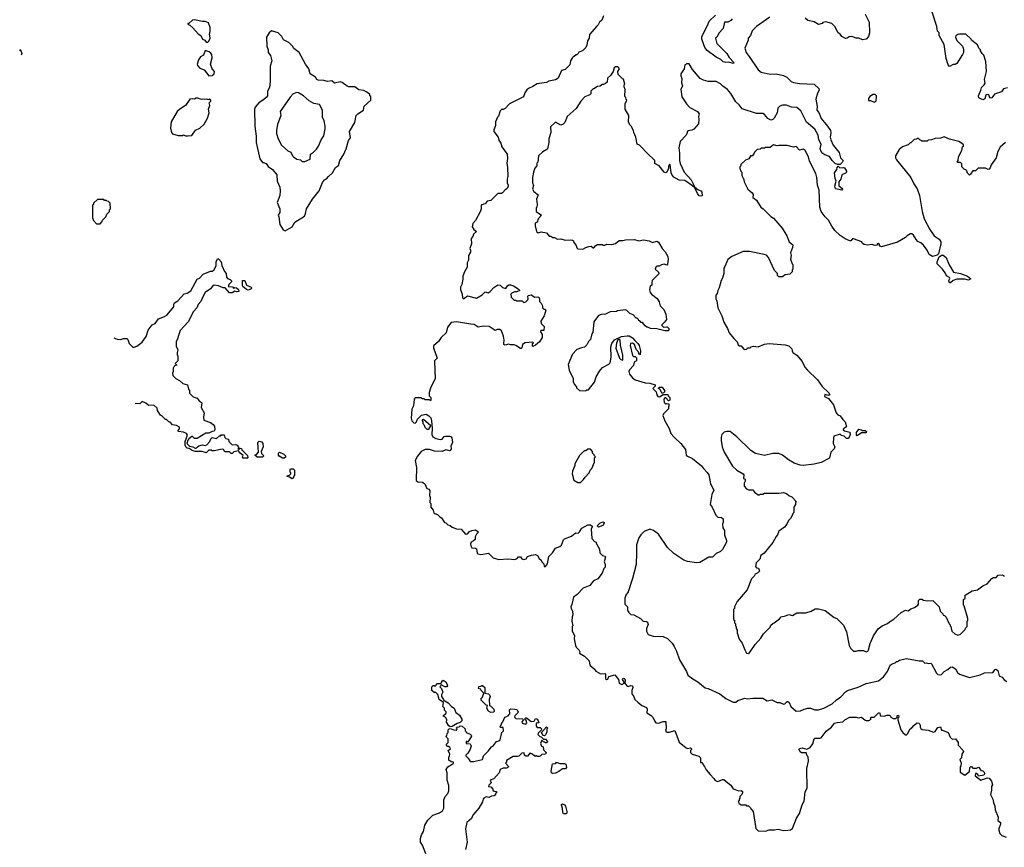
# Model space of a CAD drawing. Extents: x 2239805 to 2396427, y 665731 to 772158.
# Tile 2 of 256: x 2253350 to 2264314, y 686758 to 695971. Entities that reach past the tile are written whole.
import ezdxf

# ---------------------------------------------------------------- set-up
doc = ezdxf.new("R2010")
doc.units = 0

msp = doc.modelspace()

# ---------------------------------------------------------------- linework, layer by layer
at = {"layer": '0CON05XD'}
for points in [[(2259852, 696015), (2259832, 695965), (2259808, 695945), (2259792, 695915), (2259775, 695898), (2259694, 695806), (2259690, 695765), (2259672, 695735), (2259667, 695687), (2259655, 695662), (2259616, 695624), (2259575, 695610), (2259570, 695595), (2259555, 695580), (2259545, 695580), (2259525, 695560), (2259515, 695560), (2259505, 695550), (2259482, 695515), (2259475, 695470), (2259425, 695418), (2259384, 695406), (2259345, 695322), (2259315, 695303), (2259243, 695287), (2259217, 695273), (2259113, 695257), (2259064, 695226), (2259015, 695207), (2258998, 695192), (2258975, 695158), (2258959, 695111), (2258806, 695034), (2258755, 694982), (2258735, 694970), (2258715, 694970), (2258700, 694955), (2258682, 694898), (2258670, 694885), (2258650, 694835), (2258648, 694795), (2258628, 694745), (2258630, 694725), (2258677, 694665), (2258685, 694630), (2258707, 694595), (2258720, 694555), (2258778, 694475), (2258782, 694425), (2258773, 694375), (2258783, 694325), (2258784, 694226), (2258777, 694195), (2258780, 694155), (2258789, 694129), (2258788, 694115), (2258775, 694090), (2258755, 694078), (2258726, 694044), (2258715, 694037), (2258674, 694036), (2258595, 693960), (2258555, 693950), (2258535, 693920), (2258513, 693917), (2258490, 693905), (2258490, 693865), (2258481, 693839), (2258426, 693734), (2258396, 693704), (2258390, 693665), (2258408, 693635), (2258438, 693615), (2258405, 693582), (2258395, 693558), (2258377, 693535), (2258380, 693475), (2258362, 693425), (2258370, 693405), (2258369, 693385), (2258347, 693345), (2258348, 693295), (2258332, 693265), (2258333, 693215), (2258303, 693165), (2258283, 693115), (2258286, 693084), (2258272, 693025), (2258258, 692995), (2258257, 692967), (2258278, 692915), (2258280, 692875), (2258293, 692863), (2258335, 692896), (2258435, 692871), (2258501, 692909), (2258535, 692940), (2258565, 692932), (2258590, 692945), (2258631, 692989), (2258675, 693018), (2258700, 693015), (2258725, 692990), (2258765, 692980), (2258781, 693009), (2258795, 693019), (2258815, 693021), (2258848, 693008), (2258900, 692975), (2258920, 692955), (2258885, 692942), (2258865, 692942), (2258835, 692930), (2258820, 692915), (2258822, 692882), (2258855, 692850), (2258875, 692850), (2258885, 692840), (2258945, 692840), (2258965, 692822), (2258985, 692830), (2259007, 692853), (2259012, 692865), (2259010, 692895), (2259015, 692900), (2259045, 692908), (2259085, 692882), (2259115, 692887), (2259132, 692882), (2259140, 692865), (2259140, 692835), (2259157, 692817), (2259170, 692785), (2259172, 692762), (2259185, 692750), (2259198, 692748), (2259207, 692737), (2259190, 692675), (2259152, 692615), (2259155, 692590), (2259190, 692555), (2259188, 692512), (2259155, 692510), (2259150, 692505), (2259150, 692495), (2259167, 692467), (2259168, 692435), (2259137, 692385), (2259095, 692348), (2259065, 692332), (2259060, 692335), (2259060, 692365), (2259070, 692375), (2259065, 692380), (2258977, 692373), (2258948, 692355), (2258942, 692318), (2258935, 692310), (2258925, 692310), (2258875, 692343), (2258855, 692350), (2258815, 692352), (2258795, 692360), (2258755, 692348), (2258742, 692355), (2258740, 692365), (2258744, 692405), (2258739, 692449), (2258716, 692506), (2258695, 692522), (2258665, 692522), (2258643, 692513), (2258576, 692556), (2258515, 692560), (2258455, 692547), (2258409, 692579), (2258375, 692580), (2258215, 692606), (2258155, 692600), (2258113, 692547), (2258098, 692485), (2258042, 692435), (2258013, 692387), (2257958, 692342), (2257958, 692318), (2257998, 692205), (2257970, 692175), (2257968, 692165), (2257978, 691975), (2257925, 691870), (2257908, 691822), (2257910, 691785), (2257927, 691767), (2257930, 691735), (2257925, 691730), (2257915, 691740), (2257865, 691740), (2257855, 691750), (2257835, 691750), (2257815, 691760), (2257755, 691760), (2257742, 691745), (2257736, 691674), (2257718, 691635), (2257708, 691535), (2257717, 691507), (2257740, 691485), (2257755, 691480), (2257770, 691495), (2257780, 691525), (2257825, 691570), (2257875, 691580), (2257905, 691562), (2257928, 691538), (2257936, 691506), (2257942, 691425), (2257938, 691355), (2257949, 691329), (2257985, 691308), (2258035, 691297), (2258055, 691302), (2258075, 691330), (2258090, 691335), (2258135, 691336), (2258156, 691326), (2258163, 691315), (2258168, 691265), (2258152, 691225), (2258153, 691195), (2258147, 691175), (2258135, 691170), (2258095, 691182), (2258055, 691164), (2257968, 691168), (2257915, 691188), (2257865, 691188), (2257822, 691165), (2257779, 691111), (2257753, 691065), (2257768, 690985), (2257763, 690843), (2257785, 690828), (2257835, 690823), (2257862, 690805), (2257882, 690752), (2257908, 690745), (2257917, 690725), (2257912, 690675), (2257922, 690655), (2257918, 690598), (2257930, 690585), (2257930, 690545), (2257955, 690510), (2257963, 690483), (2257973, 690473), (2258004, 690464), (2258027, 690437), (2258048, 690425), (2258082, 690372), (2258095, 690370), (2258118, 690348), (2258145, 690340), (2258165, 690320), (2258215, 690302), (2258265, 690298), (2258315, 690242), (2258335, 690248), (2258358, 690275), (2258385, 690286), (2258425, 690291), (2258452, 690275), (2258460, 690265), (2258437, 690243), (2258422, 690215), (2258422, 690185), (2258405, 690168), (2258377, 690153), (2258370, 690135), (2258372, 690115), (2258385, 690092), (2258427, 690087), (2258435, 690080), (2258443, 690033), (2258450, 690025), (2258485, 690018), (2258572, 690032), (2258622, 689982), (2258685, 689960), (2258785, 689968), (2258865, 689962), (2258888, 689972), (2258905, 689990), (2258925, 689990), (2258941, 689971), (2258965, 689960), (2258989, 689971), (2259006, 689994), (2259049, 690011), (2259095, 690018), (2259115, 690008), (2259134, 689974), (2259158, 689955), (2259166, 689936), (2259188, 689915), (2259192, 689885), (2259205, 689882), (2259228, 689915), (2259242, 689995), (2259282, 690035), (2259315, 690088), (2259364, 690106), (2259385, 690122), (2259405, 690180), (2259415, 690192), (2259495, 690220), (2259520, 690245), (2259543, 690257), (2259570, 690255), (2259585, 690268), (2259610, 690310), (2259675, 690348), (2259707, 690347), (2259728, 690328), (2259712, 690305), (2259720, 690195), (2259752, 690162), (2259770, 690155), (2259770, 690145), (2259807, 690075), (2259810, 690035), (2259840, 690005), (2259865, 690000), (2259872, 689992), (2259858, 689935), (2259870, 689905), (2259870, 689875), (2259855, 689860), (2259835, 689810), (2259788, 689745), (2259740, 689725), (2259699, 689671), (2259625, 689641), (2259558, 689572), (2259517, 689543), (2259499, 689461), (2259488, 689435), (2259490, 689415), (2259506, 689386), (2259509, 689345), (2259502, 689325)], [(2261285, 695982), (2261269, 695961), (2261235, 695944), (2261197, 695943), (2261184, 695875), (2261139, 695825), (2261113, 695777), (2261098, 695765), (2261112, 695705), (2261225, 695594), (2261252, 695552), (2261302, 695495), (2261295, 695484), (2261245, 695500), (2261214, 695496), (2261185, 695501), (2261158, 695528), (2261106, 695555), (2261005, 695630), (2260981, 695661), (2260947, 695755), (2260947, 695785), (2261014, 695915), (2261029, 695955), (2261099, 696021)], [(2262763, 696033), (2262808, 695945), (2262813, 695825), (2262800, 695785), (2262774, 695756), (2262735, 695747), (2262695, 695766), (2262665, 695767), (2262615, 695784), (2262585, 695779), (2262565, 695764), (2262545, 695763), (2262504, 695784), (2262485, 695812), (2262464, 695824), (2262426, 695896), (2262395, 695928), (2262325, 695946), (2262295, 695940), (2262285, 695930), (2262245, 695918), (2262197, 695947), (2262125, 695962), (2262095, 695988)], [(2264349, 695211), (2264305, 695202), (2264281, 695169), (2264206, 695144), (2264175, 695102), (2264165, 695098), (2264152, 695102), (2264143, 695133), (2264115, 695138), (2264108, 695132), (2264098, 695092), (2264075, 695078), (2264031, 695101), (2264027, 695125), (2264054, 695186), (2264060, 695215), (2264090, 695245), (2264100, 695265), (2264093, 695305), (2264114, 695395), (2264110, 695505), (2264086, 695576), (2264068, 695595), (2264050, 695625), (2264050, 695635), (2264030, 695655), (2264015, 695690), (2263970, 695725), (2263950, 695745), (2263946, 695756), (2263885, 695810), (2263815, 695812), (2263795, 695808), (2263775, 695790), (2263772, 695775), (2263785, 695740), (2263848, 695675), (2263858, 695645), (2263858, 695605), (2263847, 695583), (2263786, 695484), (2263767, 695473), (2263745, 695472), (2263705, 695452), (2263688, 695468), (2263665, 695540), (2263644, 695695), (2263590, 695795), (2263587, 695825), (2263572, 695845), (2263562, 695895), (2263512, 696055)], [(2255445, 695720), (2255457, 695733), (2255470, 695765), (2255462, 695815), (2255472, 695838), (2255472, 695885), (2255452, 695935), (2255415, 695952), (2255385, 695950), (2255295, 695970), (2255273, 695967), (2255235, 695930), (2255222, 695928), (2255222, 695922), (2255245, 695910), (2255279, 695879), (2255338, 695815), (2255368, 695795), (2255384, 695754), (2255410, 695745), (2255425, 695720), (2255445, 695720)], [(2261702, 695998), (2261553, 695897), (2261505, 695848), (2261487, 695795), (2261460, 695765), (2261463, 695745), (2261424, 695655), (2261439, 695605), (2261473, 695563), (2261574, 695414), (2261606, 695386), (2261705, 695364), (2261775, 695368), (2261855, 695350), (2261892, 695332), (2261940, 695285), (2261965, 695272), (2262035, 695260), (2262195, 695254), (2262250, 695205), (2262251, 695185), (2262234, 695155), (2262214, 695085), (2262231, 695005), (2262226, 694965), (2262248, 694938), (2262275, 694871), (2262347, 694787), (2262377, 694737), (2262384, 694715), (2262376, 694665), (2262381, 694635), (2262410, 694575), (2262475, 694493), (2262490, 694435), (2262518, 694405), (2262510, 694380), (2262485, 694358), (2262458, 694358), (2262432, 694372), (2262396, 694405), (2262368, 694448), (2262316, 694466), (2262295, 694480), (2262275, 694504), (2262263, 694535), (2262276, 694586), (2262247, 694635), (2262241, 694685), (2262205, 694753), (2262111, 694831), (2262050, 694955), (2262005, 694992), (2261945, 694998), (2261890, 695020), (2261845, 695018), (2261815, 695008), (2261794, 694985), (2261784, 694935), (2261751, 694875), (2261735, 694860), (2261715, 694854), (2261682, 694872), (2261645, 694916), (2261625, 694928), (2261555, 694928), (2261395, 694978), (2261363, 695023), (2261325, 695056), (2261268, 695148)], [(2256305, 693622), (2256383, 693665), (2256414, 693716), (2256521, 693785), (2256534, 693815), (2256544, 693865), (2256609, 693975), (2256683, 694065), (2256723, 694157), (2256745, 694187), (2256765, 694198), (2256787, 694225), (2256833, 694265), (2256866, 694324), (2256901, 694349), (2256916, 694404), (2256955, 694468), (2256987, 694535), (2257011, 694625), (2257032, 694655), (2257024, 694725), (2257083, 694825), (2257096, 694904), (2257115, 694924), (2257180, 694965), (2257185, 695010), (2257260, 695075), (2257260, 695115), (2257250, 695125), (2257248, 695138), (2257228, 695158), (2257207, 695167), (2257182, 695182), (2257125, 695192), (2257082, 695222), (2257015, 695223), (2256995, 695230), (2256941, 695271), (2256919, 695279), (2256855, 695263), (2256825, 695292), (2256776, 695284), (2256735, 695296), (2256675, 695298), (2256660, 695305), (2256643, 695333), (2256585, 695370), (2256568, 695425), (2256531, 695475), (2256463, 695605), (2256401, 695651), (2256387, 695675), (2256347, 695717), (2256287, 695747), (2256268, 695785), (2256230, 695825), (2256155, 695848), (2256127, 695825), (2256098, 695775), (2256103, 695675), (2256116, 695635), (2256117, 695607), (2256144, 695574), (2256156, 695515), (2256140, 695455), (2256139, 695285), (2256132, 695215), (2256111, 695175), (2256108, 695125), (2256095, 695104), (2256065, 695080), (2256013, 695045), (2255973, 694997), (2255966, 694975), (2255967, 694787), (2255984, 694675), (2255984, 694605), (2256023, 694423), (2256055, 694380), (2256065, 694382), (2256095, 694372), (2256118, 694338), (2256165, 694302), (2256213, 694245), (2256217, 694173), (2256246, 694106), (2256250, 694065), (2256247, 694015), (2256218, 693935), (2256246, 693865), (2256248, 693845), (2256246, 693824), (2256228, 693795), (2256237, 693775), (2256245, 693690), (2256282, 693632), (2256305, 693622)], [(2253350, 695630), (2253355, 695640), (2253360, 695635), (2253372, 695595), (2253368, 695576)], [(2255455, 695348), (2255495, 695350), (2255515, 695370), (2255520, 695395), (2255494, 695424), (2255476, 695475), (2255492, 695545), (2255489, 695579), (2255479, 695599), (2255460, 695615), (2255415, 695630), (2255398, 695575), (2255365, 695558), (2255342, 695525), (2255328, 695475), (2255331, 695461), (2255355, 695432), (2255403, 695413), (2255455, 695348)], [(2261268, 695148), (2261232, 695195), (2261181, 695231), (2261155, 695258), (2261105, 695282), (2261015, 695284), (2260965, 695297), (2260928, 695315), (2260842, 695415), (2260805, 695480), (2260775, 695480), (2260765, 695470), (2260755, 695470), (2260748, 695425), (2260713, 695367), (2260712, 695345), (2260722, 695315), (2260718, 695268), (2260730, 695235), (2260712, 695195), (2260723, 695113), (2260774, 695034), (2260814, 694994), (2260898, 694948), (2260918, 694925), (2260908, 694895), (2260912, 694865), (2260908, 694812), (2260857, 694753), (2260835, 694742), (2260790, 694735), (2260772, 694685), (2260703, 694617), (2260690, 694545), (2260698, 694485), (2260698, 694405), (2260705, 694370), (2260750, 694275), (2260827, 694187), (2260868, 694108), (2260902, 694082), (2260935, 694067), (2260945, 694050), (2260949, 694011), (2260935, 694006), (2260915, 694012), (2260896, 694035), (2260868, 694098), (2260841, 694121), (2260755, 694182), (2260693, 694183), (2260635, 694218), (2260615, 694242), (2260606, 694265), (2260595, 694360), (2260585, 694360), (2260575, 694340), (2260573, 694315), (2260558, 694275), (2260545, 694268), (2260525, 694272), (2260470, 694345), (2260422, 694372), (2260422, 694402), (2260409, 694419), (2260351, 694471), (2260250, 694575), (2260227, 694587), (2260210, 694665), (2260187, 694715), (2260186, 694736), (2260160, 694785), (2260145, 694800), (2260130, 694835), (2260132, 694905), (2260092, 694975), (2260092, 695035), (2260110, 695075), (2260103, 695083), (2260100, 695105), (2260090, 695115), (2260092, 695195), (2260080, 695225), (2260080, 695245), (2260090, 695255), (2260075, 695310), (2260062, 695312), (2260013, 695363), (2260010, 695395), (2260028, 695425), (2260018, 695438), (2260007, 695447), (2259985, 695448), (2259970, 695435), (2259960, 695395), (2259929, 695351), (2259895, 695320), (2259890, 695275), (2259875, 695260), (2259852, 695248), (2259835, 695248), (2259815, 695232), (2259785, 695228), (2259745, 695200), (2259735, 695200), (2259710, 695175), (2259710, 695145), (2259700, 695135), (2259642, 695112), (2259598, 695065), (2259546, 694984), (2259448, 694895), (2259420, 694825), (2259403, 694807), (2259375, 694798), (2259315, 694830), (2259262, 694778), (2259263, 694715), (2259242, 694645), (2259242, 694605), (2259228, 694535), (2259220, 694525), (2259175, 694502), (2259128, 694455), (2259120, 694385), (2259110, 694375), (2259110, 694345), (2259085, 694320), (2259070, 694275), (2259060, 694215), (2259062, 694155), (2259070, 694125), (2259062, 694085), (2259075, 694058), (2259122, 694022), (2259103, 693973), (2259112, 693915), (2259110, 693885), (2259102, 693875), (2259102, 693835), (2259162, 693795), (2259122, 693755), (2259113, 693717), (2259090, 693705), (2259090, 693675), (2259104, 693614), (2259125, 693600), (2259155, 693608), (2259215, 693600), (2259245, 693560), (2259265, 693560), (2259285, 693548), (2259305, 693548), (2259337, 693527), (2259375, 693530), (2259425, 693518), (2259485, 693522), (2259507, 693517), (2259518, 693508), (2259522, 693492), (2259547, 693457), (2259555, 693430), (2259565, 693422), (2259622, 693418), (2259653, 693437), (2259688, 693448), (2259715, 693450), (2259735, 693430), (2259745, 693430), (2259764, 693456), (2259785, 693470), (2259835, 693470), (2259845, 693460), (2259865, 693460), (2259887, 693473), (2259945, 693468), (2259985, 693480), (2260025, 693514), (2260065, 693512), (2260095, 693520), (2260195, 693524), (2260245, 693509), (2260295, 693519), (2260360, 693510), (2260395, 693492), (2260445, 693504), (2260464, 693494), (2260504, 693425), (2260538, 693388), (2260569, 693335), (2260571, 693305), (2260562, 693248), (2260555, 693240), (2260525, 693248), (2260498, 693242), (2260472, 693228), (2260445, 693228), (2260432, 693215), (2260428, 693195), (2260465, 693160), (2260467, 693143), (2260394, 693066), (2260388, 693045), (2260390, 693015), (2260370, 693005), (2260364, 692965), (2260372, 692935), (2260385, 692917), (2260448, 692868), (2260470, 692830), (2260481, 692785), (2260521, 692745), (2260545, 692692), (2260552, 692635), (2260532, 692605), (2260500, 692575), (2260500, 692565), (2260518, 692548), (2260555, 692552), (2260565, 692548), (2260577, 692535), (2260580, 692515), (2260572, 692508), (2260535, 692508), (2260445, 692528), (2260375, 692532), (2260345, 692550), (2260335, 692550), (2260314, 692564), (2260285, 692600), (2260272, 692602), (2260255, 692620), (2260245, 692620), (2260240, 692635), (2260225, 692650), (2260215, 692650), (2260180, 692685), (2260145, 692702), (2260110, 692735), (2260095, 692740), (2260005, 692730), (2259995, 692722), (2259925, 692718), (2259875, 692692), (2259825, 692690), (2259795, 692680), (2259743, 692607), (2259732, 692488), (2259722, 692475), (2259705, 692410), (2259685, 692390), (2259665, 692350), (2259640, 692325), (2259605, 692320), (2259555, 692298), (2259504, 692246), (2259458, 692132), (2259468, 692068), (2259512, 691975), (2259512, 691945), (2259523, 691913), (2259550, 691885), (2259552, 691872), (2259582, 691842), (2259655, 691840), (2259665, 691850), (2259685, 691850), (2259750, 691935), (2259768, 691995), (2259805, 692060), (2259841, 692099), (2259910, 692135), (2259925, 692150), (2259937, 692215), (2259931, 692329), (2259944, 692366), (2259974, 692406), (2260050, 692445), (2260115, 692453), (2260135, 692450), (2260175, 692428), (2260199, 692399), (2260235, 692368), (2260247, 692345), (2260262, 692285), (2260260, 692245), (2260252, 692242), (2260237, 692277), (2260215, 692300), (2260196, 692356), (2260175, 692372), (2260153, 692367), (2260147, 692345), (2260174, 692234), (2260185, 692220), (2260205, 692220), (2260218, 692208), (2260220, 692175), (2260192, 692158), (2260185, 692120), (2260140, 692075), (2260132, 692055), (2260140, 692025), (2260172, 691985), (2260205, 691963), (2260315, 691927), (2260365, 691923), (2260428, 691908), (2260427, 691893), (2260400, 691865), (2260437, 691827), (2260444, 691794), (2260455, 691778), (2260476, 691774), (2260515, 691800), (2260568, 691798), (2260572, 691782), (2260588, 691765), (2260590, 691735), (2260575, 691730), (2260545, 691760), (2260535, 691760), (2260522, 691745), (2260528, 691708), (2260540, 691695), (2260547, 691693), (2260555, 691700), (2260580, 691695), (2260575, 691640), (2260520, 691585), (2260512, 691565), (2260533, 691505), (2260581, 691421), (2260602, 691365), (2260641, 691321), (2260712, 691255), (2260763, 691185), (2260773, 691123), (2260785, 691112), (2260842, 691085), (2260882, 691052), (2260944, 691005), (2260963, 690973), (2261005, 690932), (2261024, 690904), (2261044, 690805), (2261078, 690735), (2261059, 690685), (2261038, 690575), (2261060, 690545), (2261100, 690455), (2261125, 690433), (2261165, 690428), (2261182, 690415), (2261183, 690377), (2261177, 690355), (2261180, 690315), (2261200, 690285), (2261197, 690235), (2261220, 690175), (2261220, 690155), (2261176, 690074), (2261155, 690052), (2261105, 690028), (2261065, 689988), (2261025, 689987), (2260925, 689928), (2260885, 689923), (2260785, 689940), (2260744, 689954), (2260635, 690028), (2260562, 690095), (2260463, 690243), (2260406, 690286), (2260365, 690298), (2260305, 690272), (2260268, 690235), (2260246, 690204), (2260220, 690125), (2260217, 690035), (2260213, 689905), (2260175, 689750), (2260125, 689600), (2260100, 689565), (2260088, 689532), (2260090, 689465), (2260120, 689435), (2260120, 689395), (2260130, 689385), (2260130, 689375), (2260155, 689350), (2260187, 689347), (2260264, 689304), (2260294, 689274), (2260325, 689272), (2260342, 689265), (2260347, 689237), (2260330, 689195), (2260328, 689165), (2260350, 689125), (2260405, 689108), (2260516, 689106), (2260563, 689083), (2260615, 689030), (2260638, 688995), (2260665, 688940), (2260697, 688845), (2260776, 688716), (2260790, 688675), (2260845, 688632), (2260901, 688601), (2260984, 688534), (2261015, 688527), (2261146, 688466), (2261214, 688414), (2261295, 688373), (2261325, 688372), (2261348, 688392), (2261425, 688417), (2261455, 688412), (2261515, 688418), (2261625, 688418), (2261675, 688388), (2261725, 688398), (2261785, 688370), (2261815, 688370), (2261855, 688350), (2261870, 688355), (2261895, 688380), (2261905, 688380), (2261918, 688368), (2261938, 688325), (2261995, 688272), (2262045, 688278), (2262084, 688296), (2262125, 688308), (2262155, 688308), (2262205, 688288), (2262245, 688288), (2262305, 688308), (2262398, 688355), (2262445, 688400), (2262495, 688434), (2262545, 688489), (2262567, 688503), (2262685, 688539), (2262777, 688583), (2262915, 688610), (2262967, 688655), (2263014, 688715), (2263043, 688785), (2263065, 688801), (2263098, 688812), (2263113, 688827), (2263125, 688828), (2263148, 688842), (2263225, 688858), (2263367, 688833)], [(2256525, 694391), (2256585, 694420), (2256590, 694475), (2256623, 694497), (2256655, 694530), (2256678, 694565), (2256706, 694634), (2256735, 694680), (2256752, 694755), (2256752, 694785), (2256742, 694845), (2256722, 694885), (2256720, 694965), (2256688, 695028), (2256625, 695038), (2256575, 695068), (2256512, 695125), (2256455, 695157), (2256435, 695160), (2256395, 695147), (2256360, 695110), (2256252, 694948), (2256257, 694905), (2256219, 694805), (2256208, 694742), (2256209, 694705), (2256227, 694645), (2256266, 694576), (2256335, 694513), (2256368, 694498), (2256386, 694456), (2256398, 694445), (2256435, 694420), (2256475, 694410), (2256494, 694394), (2256525, 694391)], [(2262865, 695053), (2262888, 695065), (2262892, 695122), (2262875, 695140), (2262853, 695137), (2262815, 695118), (2262800, 695095), (2262802, 695072), (2262825, 695070), (2262865, 695053)], [(2255225, 694677), (2255265, 694683), (2255308, 694742), (2255356, 694764), (2255405, 694808), (2255442, 694875), (2255460, 694935), (2255452, 694975), (2255468, 695015), (2255460, 695045), (2255480, 695065), (2255480, 695075), (2255465, 695090), (2255455, 695080), (2255435, 695088), (2255405, 695082), (2255385, 695088), (2255375, 695082), (2255335, 695098), (2255315, 695098), (2255295, 695088), (2255275, 695092), (2255245, 695088), (2255195, 695017), (2255132, 694975), (2255105, 694948), (2255036, 694835), (2255030, 694765), (2255042, 694715), (2255052, 694702), (2255115, 694683), (2255165, 694682), (2255175, 694688), (2255198, 694678), (2255225, 694677)], [(2264327, 694603), (2264267, 694553), (2264242, 694505), (2264222, 694435), (2264168, 694355), (2264158, 694322), (2264145, 694308), (2264133, 694303), (2264105, 694320), (2264023, 694317), (2263995, 694290), (2263965, 694290), (2263939, 694251), (2263925, 694240), (2263903, 694263), (2263895, 694290), (2263885, 694300), (2263872, 694302), (2263842, 694332), (2263840, 694365), (2263825, 694380), (2263795, 694380), (2263790, 694385), (2263800, 694405), (2263804, 694446), (2263842, 694515), (2263850, 694555), (2263860, 694565), (2263858, 694578), (2263838, 694598), (2263807, 694617), (2263703, 694643), (2263645, 694668), (2263605, 694652), (2263545, 694648), (2263505, 694632), (2263465, 694630), (2263455, 694620), (2263395, 694620), (2263388, 694628), (2263372, 694632), (2263358, 694648), (2263345, 694650), (2263335, 694640), (2263312, 694638), (2263275, 694600), (2263265, 694600), (2263245, 694580), (2263180, 694555), (2263144, 694526), (2263102, 694455), (2263102, 694435), (2263115, 694410), (2263272, 694215), (2263308, 694145), (2263345, 694090), (2263370, 694015), (2263398, 693835), (2263423, 693755), (2263484, 693634), (2263533, 693565), (2263587, 693527), (2263607, 693497), (2263608, 693475), (2263582, 693365), (2263565, 693348), (2263515, 693334), (2263477, 693357), (2263456, 693405), (2263415, 693463), (2263386, 693486), (2263351, 693501), (2263334, 693524), (2263303, 693573), (2263286, 693586), (2263271, 693589), (2263234, 693566), (2263215, 693548), (2263124, 693496), (2262945, 693444), (2262931, 693451), (2262920, 693465), (2262926, 693476), (2262915, 693480), (2262900, 693475), (2262898, 693462), (2262875, 693458), (2262835, 693468), (2262795, 693460), (2262755, 693468), (2262735, 693480), (2262728, 693498), (2262635, 693532), (2262625, 693530), (2262605, 693508), (2262595, 693508), (2262542, 693532), (2262485, 693568), (2262428, 693625), (2262392, 693672), (2262355, 693738), (2262318, 693775), (2262276, 693836), (2262261, 693885), (2262253, 694075), (2262235, 694130), (2262226, 694215), (2262215, 694260), (2262146, 694396), (2262132, 694445), (2262098, 694515), (2262075, 694530), (2262035, 694520), (2261995, 694558), (2261965, 694552), (2261895, 694572), (2261805, 694570), (2261785, 694568), (2261745, 694578), (2261705, 694550), (2261655, 694550), (2261645, 694540), (2261605, 694540), (2261595, 694530), (2261562, 694528), (2261532, 694498), (2261530, 694485), (2261508, 694452), (2261492, 694458), (2261468, 694422), (2261432, 694408), (2261382, 694358), (2261380, 694345), (2261370, 694335), (2261370, 694315), (2261380, 694285), (2261390, 694275), (2261390, 694235), (2261412, 694192), (2261418, 694165), (2261458, 694085), (2261508, 694045), (2261518, 694025), (2261515, 693990), (2261553, 693963), (2261604, 693884), (2261630, 693865), (2261715, 693782), (2261745, 693762), (2261842, 693652), (2261892, 693565), (2261919, 693499), (2261958, 693465), (2261957, 693435), (2261932, 693375), (2261940, 693345), (2261932, 693305), (2261950, 693255), (2261960, 693245), (2261960, 693195), (2261950, 693185), (2261950, 693165), (2261925, 693140), (2261875, 693130), (2261845, 693110), (2261805, 693110), (2261790, 693125), (2261790, 693145), (2261755, 693180), (2261688, 693325), (2261665, 693348), (2261639, 693359), (2261475, 693392), (2261405, 693392), (2261280, 693335), (2261235, 693300), (2261202, 693222)], [(2262505, 694072), (2262435, 694090), (2262427, 694117), (2262442, 694175), (2262432, 694205), (2262424, 694266), (2262450, 694305), (2262453, 694327), (2262465, 694340), (2262483, 694323), (2262524, 694326), (2262535, 694321), (2262556, 694285), (2262556, 694274), (2262545, 694261), (2262504, 694246), (2262493, 694195), (2262472, 694165), (2262473, 694123), (2262506, 694095), (2262512, 694085), (2262505, 694072)], [(2254245, 693700), (2254270, 693725), (2254272, 693738), (2254310, 693775), (2254322, 693808), (2254350, 693835), (2254350, 693855), (2254360, 693865), (2254358, 693928), (2254338, 693948), (2254322, 693952), (2254315, 693960), (2254295, 693960), (2254285, 693970), (2254215, 693970), (2254172, 693928), (2254170, 693915), (2254160, 693905), (2254160, 693765), (2254170, 693735), (2254205, 693700), (2254245, 693700)], [(2254397, 692431), (2254434, 692414), (2254475, 692412), (2254505, 692422), (2254542, 692422), (2254555, 692410), (2254570, 692365), (2254610, 692325), (2254626, 692324), (2254655, 692338), (2254715, 692380), (2254758, 692445), (2254780, 692515), (2254825, 692573), (2254860, 692590), (2254895, 692642), (2254964, 692666), (2254987, 692683), (2255066, 692774), (2255067, 692803), (2255075, 692818), (2255110, 692840), (2255182, 692918), (2255215, 692928), (2255255, 692952), (2255328, 693082), (2255352, 693095), (2255393, 693137), (2255475, 693172), (2255495, 693172), (2255515, 693188), (2255537, 693235), (2255537, 693275), (2255552, 693308), (2255565, 693310), (2255592, 693275), (2255600, 693235), (2255629, 693169), (2255648, 693145), (2255652, 693105), (2255665, 693090), (2255695, 693080), (2255710, 693065), (2255708, 693052), (2255680, 693025), (2255672, 693002), (2255718, 692998), (2255735, 692980), (2255745, 692990), (2255765, 692988), (2255787, 692967), (2255790, 692945), (2255765, 692940), (2255745, 692950), (2255715, 692932), (2255685, 692930), (2255638, 692988), (2255615, 692988), (2255565, 693008), (2255515, 693014), (2255497, 693005), (2255473, 692975), (2255417, 692935), (2255391, 692885), (2255366, 692835), (2255338, 692802), (2255322, 692765), (2255287, 692723), (2255225, 692607), (2255138, 692512), (2255113, 692445), (2255112, 692425), (2255093, 692385), (2255092, 692335), (2255112, 692295), (2255102, 692265), (2255102, 692245), (2255112, 692225), (2255110, 692175), (2255080, 692145), (2255100, 692125), (2255072, 692118), (2255068, 692102), (2255060, 692095), (2255060, 692055), (2255052, 692035), (2255055, 692010), (2255087, 691977), (2255128, 691955), (2255165, 691922), (2255218, 691905), (2255228, 691858), (2255240, 691845), (2255240, 691815), (2255281, 691771), (2255325, 691758), (2255348, 691728), (2255372, 691715), (2255378, 691705), (2255372, 691655), (2255403, 691593), (2255398, 691545), (2255402, 691512), (2255476, 691486), (2255506, 691466), (2255518, 691445), (2255522, 691405), (2255515, 691390), (2255495, 691388), (2255455, 691368), (2255423, 691367), (2255325, 691308), (2255298, 691308), (2255275, 691330), (2255265, 691330), (2255234, 691306), (2255221, 691289), (2255212, 691255), (2255242, 691222), (2255277, 691217), (2255305, 691202), (2255315, 691202), (2255327, 691213), (2255345, 691228), (2255385, 691240), (2255415, 691232), (2255435, 691238), (2255468, 691275), (2255478, 691305), (2255495, 691320), (2255542, 691308), (2255575, 691340), (2255585, 691340), (2255595, 691350), (2255625, 691350), (2255635, 691320), (2255645, 691310), (2255675, 691300), (2255680, 691275), (2255715, 691240), (2255755, 691242), (2255770, 691235), (2255790, 691205), (2255780, 691195), (2255785, 691190), (2255795, 691190), (2255805, 691200), (2255818, 691198), (2255822, 691182), (2255888, 691118), (2255890, 691095), (2255885, 691090), (2255835, 691090), (2255830, 691105), (2255838, 691118), (2255804, 691144), (2255798, 691158), (2255785, 691170), (2255735, 691160), (2255715, 691140), (2255705, 691140), (2255685, 691160), (2255635, 691162), (2255620, 691185), (2255605, 691190), (2255515, 691170), (2255495, 691170), (2255485, 691180), (2255455, 691180), (2255425, 691150), (2255383, 691163), (2255305, 691163), (2255270, 691175), (2255238, 691198), (2255215, 691202), (2255200, 691215), (2255194, 691236), (2255193, 691275), (2255218, 691345), (2255206, 691366), (2255175, 691380), (2255120, 691385), (2255112, 691395), (2255130, 691415), (2255130, 691435), (2255095, 691452), (2255052, 691462), (2255025, 691490), (2255010, 691495), (2254985, 691520), (2254972, 691522), (2254940, 691555), (2254917, 691567), (2254885, 691620), (2254880, 691645), (2254845, 691680), (2254788, 691678), (2254775, 691682), (2254755, 691702), (2254715, 691720), (2254687, 691693), (2254636, 691697)], [(2263715, 693040), (2263705, 693040), (2263697, 693065), (2263706, 693094), (2263702, 693102), (2263671, 693121), (2263657, 693155), (2263626, 693195), (2263568, 693255), (2263568, 693275), (2263589, 693331), (2263615, 693349), (2263635, 693348), (2263665, 693324), (2263701, 693241), (2263750, 693160), (2263825, 693147), (2263905, 693116), (2263940, 693085), (2263915, 693070), (2263875, 693081), (2263786, 693084), (2263743, 693067), (2263715, 693040)], [(2261202, 693222), (2261192, 693205), (2261190, 693145), (2261177, 693093), (2261163, 693067), (2261140, 692985), (2261123, 692957), (2261117, 692923), (2261102, 692905), (2261100, 692865), (2261112, 692842), (2261123, 692763), (2261168, 692675), (2261192, 692605), (2261232, 692535), (2261252, 692485), (2261301, 692421), (2261340, 692385), (2261352, 692352), (2261365, 692340), (2261385, 692340), (2261414, 692304), (2261425, 692300), (2261448, 692302), (2261455, 692320), (2261485, 692320), (2261495, 692330), (2261523, 692337), (2261575, 692330), (2261645, 692358), (2261695, 692368), (2261875, 692352), (2261915, 692340), (2261948, 692308), (2261950, 692285), (2261960, 692265), (2262005, 692238), (2262062, 692165), (2262094, 692104), (2262118, 692075), (2262233, 691963), (2262287, 691887), (2262355, 691820), (2262370, 691795), (2262355, 691788), (2262315, 691798), (2262313, 691775), (2262356, 691756), (2262412, 691685), (2262440, 691595), (2262461, 691571), (2262485, 691560), (2262515, 691520), (2262542, 691495), (2262555, 691440), (2262522, 691418), (2262520, 691405), (2262534, 691394), (2262595, 691380), (2262599, 691355), (2262586, 691324), (2262575, 691310), (2262555, 691310), (2262530, 691335), (2262503, 691343), (2262485, 691358), (2262417, 691333), (2262411, 691315), (2262410, 691255), (2262428, 691215), (2262418, 691195), (2262382, 691155), (2262367, 691093), (2262360, 691085), (2262275, 691043), (2262195, 691023), (2262075, 691008), (2262041, 691011), (2261975, 691033), (2261912, 691072), (2261845, 691122), (2261802, 691142), (2261735, 691142), (2261645, 691120), (2261545, 691143), (2261492, 691175), (2261335, 691327), (2261260, 691385), (2261225, 691388), (2261195, 691380), (2261170, 691355), (2261163, 691323), (2261160, 691285), (2261173, 691215), (2261195, 691158), (2261288, 691002), (2261336, 690956), (2261408, 690915), (2261412, 690905), (2261410, 690865), (2261430, 690855), (2261430, 690835), (2261417, 690813), (2261417, 690777), (2261445, 690748), (2261465, 690738), (2261518, 690738), (2261520, 690725), (2261532, 690712), (2261575, 690680), (2261585, 690680), (2261595, 690690), (2261625, 690690), (2261645, 690700), (2261805, 690700), (2261857, 690707), (2261887, 690697), (2261913, 690673), (2261948, 690658), (2262000, 690605), (2261990, 690595), (2261990, 690575), (2261970, 690545), (2261970, 690485), (2261960, 690475), (2261960, 690465), (2261935, 690420), (2261910, 690395), (2261892, 690355), (2261865, 690322), (2261804, 690276), (2261790, 690235), (2261773, 690217), (2261735, 690150), (2261639, 690031), (2261604, 690006), (2261590, 689965), (2261552, 689925), (2261543, 689883), (2261555, 689870), (2261576, 689866), (2261587, 689833), (2261570, 689815), (2261541, 689799), (2261528, 689775), (2261498, 689745), (2261450, 689625), (2261340, 689495), (2261310, 689435), (2261310, 689415), (2261300, 689405), (2261300, 689295), (2261310, 689285), (2261310, 689255), (2261320, 689245), (2261320, 689225), (2261330, 689215), (2261330, 689195), (2261340, 689175), (2261340, 689145), (2261360, 689075), (2261395, 689030), (2261426, 688956), (2261445, 688918), (2261468, 688915), (2261485, 688932), (2261538, 689015), (2261602, 689085), (2261634, 689136), (2261705, 689210), (2261715, 689230), (2261735, 689250), (2261750, 689255), (2261809, 689301), (2261830, 689325), (2261877, 689333), (2261915, 689348), (2261955, 689338), (2262005, 689368), (2262105, 689368), (2262165, 689388), (2262208, 689412), (2262245, 689412), (2262320, 689395), (2262420, 689315), (2262450, 689305), (2262525, 689230), (2262558, 689155), (2262588, 689005), (2262600, 688975), (2262635, 688940), (2262665, 688940), (2262685, 688948), (2262745, 688948), (2262775, 688932), (2262795, 688942), (2262802, 688955), (2262822, 689025), (2262858, 689112), (2262911, 689189), (2262955, 689222), (2263015, 689248), (2263035, 689268), (2263083, 689297), (2263165, 689372), (2263215, 689398), (2263225, 689393), (2263245, 689392), (2263275, 689413), (2263314, 689426), (2263350, 689455), (2263358, 689465), (2263358, 689505), (2263375, 689520), (2263395, 689520), (2263415, 689508), (2263455, 689500), (2263517, 689507), (2263590, 689435), (2263600, 689385), (2263628, 689358), (2263632, 689342), (2263648, 689338), (2263668, 689318), (2263700, 689245), (2263710, 689235), (2263710, 689225), (2263720, 689215), (2263730, 689165), (2263763, 689133), (2263795, 689120), (2263807, 689123), (2263825, 689130), (2263848, 689152), (2263878, 689182), (2263882, 689198), (2263900, 689215), (2263900, 689275), (2263907, 689283), (2263908, 689305), (2263867, 689447), (2263860, 689455), (2263860, 689515), (2263877, 689533), (2263880, 689565), (2263955, 689612), (2264016, 689624), (2264075, 689668), (2264125, 689692), (2264175, 689752), (2264195, 689762), (2264225, 689763), (2264245, 689788), (2264295, 689792), (2264318, 689778)], [(2255895, 692960), (2255876, 692966), (2255835, 693000), (2255830, 693015), (2255832, 693068), (2255856, 693066), (2255877, 693017), (2255927, 692995), (2255932, 692985), (2255928, 692975), (2255905, 692963), (2255895, 692960)], [(2260065, 692182), (2260068, 692235), (2260039, 692349), (2260038, 692405), (2260032, 692412), (2260018, 692412), (2260012, 692408), (2259995, 692370), (2259989, 692315), (2260029, 692205), (2260045, 692188), (2260065, 692182)], [(2260505, 691810), (2260478, 691858), (2260460, 691865), (2260475, 691880), (2260505, 691880), (2260530, 691845), (2260530, 691825), (2260505, 691810)], [(2257905, 691412), (2257928, 691448), (2257845, 691520), (2257832, 691518), (2257830, 691505), (2257840, 691495), (2257840, 691475), (2257850, 691465), (2257860, 691435), (2257883, 691413), (2257905, 691412)], [(2262675, 691340), (2262668, 691348), (2262670, 691375), (2262695, 691412), (2262725, 691407), (2262735, 691398), (2262765, 691397), (2262780, 691385), (2262775, 691372), (2262725, 691372), (2262675, 691340)], [(2256055, 691100), (2255995, 691100), (2255970, 691125), (2255988, 691132), (2256010, 691155), (2256000, 691265), (2256015, 691278), (2256045, 691270), (2256058, 691255), (2256062, 691215), (2256040, 691165), (2256042, 691142), (2256070, 691115), (2256055, 691100)], [(2259595, 690820), (2259629, 690851), (2259645, 690880), (2259690, 690925), (2259703, 690957), (2259720, 690975), (2259750, 691045), (2259750, 691095), (2259760, 691105), (2259750, 691115), (2259748, 691128), (2259730, 691145), (2259730, 691165), (2259705, 691190), (2259675, 691190), (2259655, 691170), (2259635, 691170), (2259585, 691120), (2259532, 691025), (2259532, 691008), (2259504, 690946), (2259502, 690915), (2259520, 690845), (2259565, 690820), (2259595, 690820)], [(2256295, 691090), (2256275, 691090), (2256241, 691111), (2256232, 691125), (2256232, 691145), (2256242, 691158), (2256290, 691135), (2256310, 691115), (2256308, 691102), (2256295, 691090)], [(2256385, 690860), (2256355, 690880), (2256330, 690885), (2256332, 690898), (2256355, 690900), (2256370, 690915), (2256370, 690925), (2256360, 690935), (2256360, 690965), (2256365, 690970), (2256395, 690970), (2256410, 690955), (2256410, 690895), (2256400, 690885), (2256398, 690872), (2256385, 690860)], [(2259795, 690322), (2259780, 690335), (2259810, 690365), (2259845, 690380), (2259860, 690375), (2259860, 690365), (2259845, 690342), (2259795, 690322)], [(2259502, 689325), (2259498, 689275), (2259508, 689225), (2259502, 689215), (2259502, 689165), (2259527, 689115), (2259523, 689077), (2259538, 689005), (2259548, 688985), (2259578, 688955), (2259588, 688935), (2259585, 688920), (2259640, 688885), (2259692, 688835), (2259700, 688785), (2259746, 688746), (2259765, 688718), (2259808, 688698), (2259815, 688690), (2259865, 688692), (2259875, 688688), (2259873, 688635), (2259884, 688624), (2259899, 688631), (2259912, 688658), (2259976, 688676), (2260017, 688627), (2260024, 688584), (2260055, 688571), (2260080, 688585), (2260080, 688595), (2260062, 688625), (2260075, 688640), (2260085, 688638), (2260092, 688615), (2260090, 688585), (2260110, 688555), (2260125, 688548), (2260155, 688560), (2260174, 688554), (2260176, 688535), (2260167, 688505), (2260167, 688467), (2260190, 688435), (2260200, 688405), (2260232, 688372), (2260277, 688337), (2260330, 688315), (2260337, 688295), (2260334, 688254), (2260380, 688225), (2260400, 688205), (2260418, 688165), (2260435, 688142), (2260465, 688138), (2260515, 688158), (2260545, 688160), (2260548, 688072), (2260542, 688065), (2260550, 688045), (2260555, 688040), (2260585, 688040), (2260647, 688057), (2260695, 687930), (2260770, 687865), (2260785, 687858), (2260820, 687865), (2260830, 687855), (2260830, 687845), (2260820, 687835), (2260820, 687815), (2260840, 687795), (2260912, 687772), (2260930, 687755), (2260932, 687702), (2260945, 687700), (2260958, 687688), (2260960, 687675), (2260977, 687657), (2260995, 687622), (2261037, 687567), (2261080, 687525), (2261095, 687500), (2261125, 687492), (2261175, 687512), (2261192, 687512), (2261234, 687474), (2261270, 687450), (2261295, 687410), (2261358, 687388), (2261385, 687390), (2261398, 687378), (2261400, 687365), (2261390, 687345), (2261370, 687325), (2261370, 687305), (2261360, 687295), (2261360, 687275), (2261352, 687268), (2261360, 687245), (2261385, 687232), (2261435, 687230), (2261445, 687220), (2261465, 687220), (2261488, 687198), (2261490, 687185), (2261517, 687157), (2261548, 686968), (2261575, 686940), (2261655, 686938), (2261697, 686953), (2261755, 686951), (2261795, 686959), (2261855, 686946), (2261905, 686949), (2261935, 686954), (2261955, 686968), (2261999, 687081), (2262033, 687135), (2262065, 687230), (2262085, 687270), (2262097, 687375), (2262117, 687415), (2262119, 687435), (2262114, 687614), (2262114, 687635), (2262133, 687715), (2262130, 687765), (2262120, 687775), (2262108, 687808), (2262055, 687810), (2262040, 687820), (2262030, 687845), (2262034, 687856), (2262065, 687866), (2262115, 687852), (2262151, 687869), (2262181, 687909), (2262197, 687965), (2262205, 687973), (2262265, 687972), (2262275, 687978), (2262331, 688049), (2262388, 688095), (2262425, 688138), (2262452, 688148), (2262517, 688153), (2262540, 688175), (2262595, 688208), (2262663, 688207), (2262685, 688198), (2262725, 688208), (2262763, 688173), (2262775, 688168), (2262805, 688168), (2262830, 688185), (2262822, 688195), (2262830, 688205), (2262865, 688208), (2262914, 688256), (2262925, 688260), (2262935, 688220), (2262975, 688218), (2263005, 688230), (2263035, 688230), (2263048, 688218), (2263050, 688205), (2263075, 688192), (2263108, 688192), (2263120, 688205), (2263120, 688225), (2263135, 688230), (2263140, 688205), (2263130, 688195), (2263130, 688175), (2263163, 688065), (2263184, 688034), (2263215, 688010), (2263225, 688010), (2263235, 688020), (2263264, 688076), (2263285, 688088), (2263305, 688112), (2263335, 688140), (2263345, 688142), (2263365, 688140), (2263377, 688117), (2263378, 688095), (2263385, 688080), (2263401, 688071), (2263465, 688063), (2263525, 688038), (2263543, 688047), (2263575, 688092), (2263605, 688100), (2263613, 688063), (2263625, 688060), (2263690, 688035), (2263713, 687983), (2263735, 687960), (2263770, 687965), (2263800, 687925), (2263800, 687895), (2263857, 687837), (2263858, 687825), (2263842, 687795), (2263836, 687754), (2263820, 687735), (2263832, 687695), (2263830, 687665), (2263822, 687655), (2263824, 687594), (2263875, 687562), (2263928, 687602), (2263930, 687645), (2263942, 687658), (2263948, 687658), (2263965, 687640), (2264005, 687640), (2264025, 687650), (2264050, 687625), (2264052, 687612), (2264075, 687608), (2264090, 687595), (2264092, 687575), (2264085, 687562), (2264025, 687550), (2264018, 687568), (2264005, 687580), (2263995, 687580), (2263990, 687555), (2264054, 687504), (2264125, 687532), (2264145, 687527), (2264173, 687495), (2264182, 687455), (2264170, 687435), (2264172, 687395), (2264160, 687345), (2264187, 687295), (2264193, 687255), (2264210, 687215), (2264212, 687175), (2264247, 687095), (2264242, 687055), (2264272, 687035), (2264273, 687015), (2264252, 686965), (2264253, 686947), (2264265, 686910), (2264285, 686890), (2264335, 686872)], [(2263367, 688833), (2263402, 688832), (2263428, 688808), (2263445, 688812), (2263475, 688803), (2263495, 688808), (2263505, 688802), (2263558, 688698), (2263575, 688683), (2263595, 688676), (2263615, 688683), (2263645, 688714), (2263684, 688736), (2263715, 688762), (2263735, 688768), (2263769, 688745), (2263793, 688703), (2263815, 688686), (2263925, 688649), (2264045, 688678), (2264095, 688701), (2264185, 688702), (2264214, 688736), (2264225, 688740), (2264242, 688725), (2264257, 688667), (2264291, 688651), (2264312, 688622), (2264342, 688605)], [(2258145, 688100), (2258130, 688110), (2258102, 688152), (2258108, 688175), (2258100, 688195), (2258085, 688210), (2258070, 688215), (2258070, 688225), (2258098, 688252), (2258100, 688265), (2258080, 688285), (2258080, 688305), (2258062, 688325), (2258068, 688368), (2258022, 688405), (2258005, 688460), (2257985, 688480), (2257965, 688480), (2257940, 688505), (2257940, 688545), (2257955, 688560), (2257965, 688560), (2257975, 688550), (2257988, 688562), (2257995, 688580), (2258038, 688582), (2258050, 688595), (2258052, 688608), (2258065, 688620), (2258098, 688595), (2258112, 688555), (2258106, 688544), (2258084, 688544), (2258042, 688568), (2258040, 688555), (2258030, 688545), (2258047, 688527), (2258060, 688485), (2258048, 688455), (2258048, 688438), (2258070, 688405), (2258072, 688392), (2258085, 688390), (2258120, 688365), (2258158, 688325), (2258188, 688305), (2258205, 688260), (2258247, 688227), (2258273, 688183), (2258272, 688165), (2258255, 688148), (2258223, 688137), (2258165, 688103), (2258145, 688100)], [(2258598, 688258), (2258570, 688275), (2258552, 688305), (2258558, 688338), (2258545, 688340), (2258490, 688395), (2258490, 688415), (2258502, 688428), (2258520, 688475), (2258490, 688505), (2258485, 688520), (2258460, 688525), (2258462, 688548), (2258485, 688550), (2258495, 688560), (2258505, 688560), (2258530, 688535), (2258530, 688475), (2258570, 688465), (2258582, 688455), (2258588, 688435), (2258577, 688403), (2258580, 688335), (2258595, 688330), (2258630, 688295), (2258632, 688268), (2258625, 688262), (2258598, 688258)], [(2257872, 686685), (2257835, 686780), (2257812, 686815), (2257812, 686855), (2257823, 686897), (2257848, 686935), (2257862, 687005), (2257895, 687060), (2257950, 687115), (2258025, 687142), (2258058, 687165), (2258072, 687195), (2258072, 687285), (2258088, 687325), (2258118, 687355), (2258130, 687385), (2258130, 687445), (2258110, 687505), (2258110, 687585), (2258098, 687625), (2258118, 687655), (2258165, 687682), (2258180, 687695), (2258180, 687705), (2258155, 687708), (2258128, 687728), (2258130, 687765), (2258137, 687773), (2258140, 687795), (2258122, 687835), (2258148, 687855), (2258139, 687869), (2258125, 687880), (2258115, 687880), (2258102, 687895), (2258103, 687907), (2258120, 687925), (2258120, 687965), (2258103, 687983), (2258100, 687995), (2258107, 688003), (2258110, 688025), (2258120, 688035), (2258120, 688065), (2258132, 688078), (2258145, 688080), (2258184, 688064), (2258215, 688060), (2258220, 688075), (2258212, 688085), (2258220, 688095), (2258245, 688100), (2258255, 688110), (2258278, 688108), (2258310, 688075), (2258310, 688055), (2258320, 688045), (2258320, 688035), (2258365, 688018), (2258378, 688005), (2258380, 687995), (2258353, 687947), (2258335, 687930), (2258327, 687937), (2258320, 687935), (2258322, 687912), (2258365, 687910), (2258373, 687893), (2258376, 687884), (2258368, 687852), (2258340, 687805), (2258318, 687785), (2258318, 687775), (2258345, 687750), (2258361, 687721), (2258375, 687712), (2258405, 687712), (2258503, 687737), (2258516, 687775), (2258565, 687828), (2258602, 687878), (2258625, 687892), (2258660, 687935), (2258687, 687943), (2258700, 687955), (2258720, 688035), (2258738, 688055), (2258735, 688090), (2258705, 688090), (2258700, 688105), (2258708, 688112), (2258710, 688125), (2258720, 688135), (2258720, 688145), (2258730, 688155), (2258752, 688205), (2258788, 688222), (2258802, 688235), (2258808, 688245), (2258805, 688290), (2258815, 688300), (2258865, 688297), (2258885, 688292), (2258900, 688265), (2258897, 688253), (2258865, 688220), (2258860, 688205), (2258875, 688190), (2258948, 688188), (2258960, 688175), (2258940, 688155), (2258945, 688140), (2258985, 688130), (2258997, 688143), (2258988, 688168), (2258970, 688185), (2258985, 688200), (2258995, 688200), (2259045, 688160), (2259078, 688162), (2259095, 688190), (2259116, 688186), (2259130, 688145), (2259102, 688138), (2259100, 688105), (2259113, 688093), (2259145, 688090), (2259160, 688075), (2259158, 688062), (2259122, 688028), (2259120, 688015), (2259142, 687992), (2259158, 687988), (2259182, 687962), (2259205, 687960), (2259227, 687937), (2259215, 687920), (2259205, 687920), (2259195, 687930), (2259182, 687932), (2259165, 687950), (2259150, 687915), (2259162, 687882), (2259180, 687875), (2259182, 687842), (2259212, 687812), (2259206, 687794), (2259165, 687790), (2259147, 687773), (2259135, 687770), (2259115, 687770), (2259105, 687780), (2259095, 687770), (2259085, 687780), (2259075, 687780), (2259055, 687800), (2259045, 687800), (2259035, 687810), (2259005, 687772), (2258985, 687772), (2258970, 687785), (2258968, 687808), (2258943, 687807), (2258907, 687773), (2258893, 687767), (2258845, 687768), (2258770, 687725), (2258770, 687705), (2258760, 687695), (2258798, 687652), (2258772, 687638), (2258735, 687640), (2258700, 687625), (2258690, 687585), (2258629, 687521), (2258590, 687505), (2258600, 687475), (2258575, 687450), (2258570, 687435), (2258595, 687430), (2258620, 687405), (2258620, 687395), (2258632, 687382), (2258658, 687378), (2258660, 687365), (2258650, 687355), (2258648, 687342), (2258635, 687330), (2258605, 687328), (2258575, 687313), (2258545, 687318), (2258520, 687305), (2258510, 687295), (2258502, 687265), (2258461, 687195), (2258395, 687117), (2258380, 687080), (2258329, 687035), (2258314, 686965), (2258332, 686815), (2258314, 686735)], [(2259195, 688000), (2259182, 688002), (2259163, 688023), (2259160, 688035), (2259215, 688100), (2259230, 688085), (2259220, 688075), (2259220, 688045), (2259207, 688013), (2259195, 688000)], [(2259285, 687578), (2259272, 687585), (2259268, 687605), (2259282, 687688), (2259315, 687690), (2259325, 687700), (2259335, 687700), (2259365, 687692), (2259415, 687692), (2259433, 687683), (2259438, 687645), (2259428, 687632), (2259395, 687630), (2259355, 687600), (2259315, 687582), (2259285, 687578)], [(2259435, 687132), (2259405, 687132), (2259397, 687145), (2259394, 687194), (2259383, 687225), (2259384, 687236), (2259395, 687242), (2259415, 687232), (2259428, 687215), (2259442, 687155), (2259442, 687138), (2259435, 687132)]]:
    msp.add_lwpolyline(points, dxfattribs=at)

doc.saveas('drawing.dxf')
